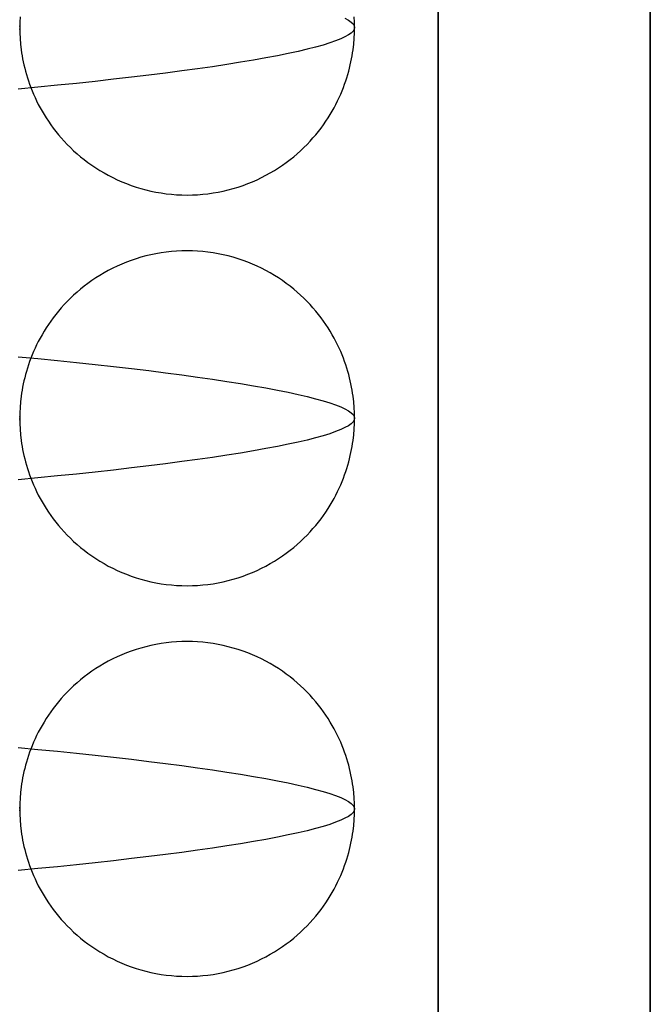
# Model space of a CAD drawing. Header units: millimetres. Extents: x -88 to 88, y -12 to 103.
# Tile 228 of 256: x -34.366 to -33.801, y 13.66 to 14.542. Entities that reach past the tile are written whole.
import ezdxf

# ---------------------------------------------------------------- set-up
doc = ezdxf.new("R2010")
doc.units = ezdxf.units.MM
doc.layers.add('Default', color=7, linetype='Continuous', true_color=0x000000)

msp = doc.modelspace()

# ---------------------------------------------------------------- linework, layer by layer
at = {"layer": 'Default', "color": 254, "true_color": 0xcad1ee}
for points in [[(-33.80118, 4.98519), (-33.80118, 18.73519)], [(-33.80118, 18.73519), (-33.80118, 4.98519)], [(-33.99118, 5.93519), (-33.99118, 18.03519)], [(-33.99118, 18.03519), (-33.99118, 5.93519)], [(-33.99118, 16.23519), (-33.99118, 5.93519)], [(-34.36587, 14.54485), (-34.3661, 14.53995), (-34.36618, 14.53519)], [(-34.06618, 14.53519), (-34.06625, 14.53995), (-34.06649, 14.54485)], [(-34.36618, 14.53519), (-34.3661, 14.53043), (-34.36587, 14.52552), (-34.36545, 14.52047), (-34.36485, 14.51528), (-34.36447, 14.51263), (-34.36404, 14.50994), (-34.36355, 14.50723), (-34.363, 14.50448), (-34.36239, 14.5017), (-34.36172, 14.49889), (-34.36098, 14.49605), (-34.36018, 14.49319), (-34.3593, 14.49029), (-34.35835, 14.48738), (-34.35733, 14.48444), (-34.35623, 14.48147), (-34.35505, 14.47849), (-34.35379, 14.47549), (-34.35244, 14.47248), (-34.35101, 14.46946), (-34.34949, 14.46642), (-34.34787, 14.46338), (-34.34617, 14.46034), (-34.34437, 14.45729), (-34.34247, 14.45425), (-34.34047, 14.45122), (-34.33838, 14.4482), (-34.33618, 14.44519), (-34.33388, 14.4422), (-34.33147, 14.43923), (-34.32896, 14.43629), (-34.32634, 14.43338), (-34.32362, 14.43051), (-34.32079, 14.42769), (-34.31785, 14.4249), (-34.31481, 14.42217), (-34.31166, 14.4195), (-34.3084, 14.41689), (-34.30505, 14.41435), (-34.30159, 14.41188), (-34.29803, 14.40949), (-34.29437, 14.40718), (-34.29061, 14.40496), (-34.28677, 14.40283), (-34.28283, 14.40081), (-34.27881, 14.39889), (-34.2747, 14.39707), (-34.27052, 14.39538), (-34.26626, 14.3938), (-34.26194, 14.39234), (-34.25755, 14.391), (-34.2531, 14.3898), (-34.2486, 14.38873), (-34.24406, 14.3878), (-34.23947, 14.38701), (-34.23485, 14.38635), (-34.23021, 14.38585), (-34.22554, 14.38548), (-34.22086, 14.38526), (-34.21618, 14.38519), (-34.21149, 14.38526), (-34.20681, 14.38548), (-34.20215, 14.38585), (-34.1975, 14.38635), (-34.19288, 14.38701), (-34.1883, 14.3878), (-34.18375, 14.38873), (-34.17925, 14.3898), (-34.17481, 14.391), (-34.17042, 14.39234), (-34.16609, 14.3938), (-34.16184, 14.39538), (-34.15765, 14.39707), (-34.15355, 14.39889), (-34.14953, 14.40081), (-34.14559, 14.40283), (-34.14174, 14.40496), (-34.13799, 14.40718), (-34.13433, 14.40949), (-34.13077, 14.41188), (-34.12731, 14.41435), (-34.12395, 14.41689), (-34.1207, 14.4195), (-34.11755, 14.42217), (-34.1145, 14.4249), (-34.11157, 14.42769), (-34.10874, 14.43051), (-34.10601, 14.43338), (-34.1034, 14.43629), (-34.10089, 14.43923), (-34.09848, 14.4422), (-34.09618, 14.44519), (-34.09398, 14.4482), (-34.09188, 14.45122), (-34.08989, 14.45425), (-34.08799, 14.45729), (-34.08619, 14.46034), (-34.08448, 14.46338), (-34.08287, 14.46642), (-34.08135, 14.46946), (-34.07991, 14.47248), (-34.07857, 14.47549), (-34.0773, 14.47849), (-34.07612, 14.48147), (-34.07502, 14.48444), (-34.074, 14.48738), (-34.07305, 14.49029), (-34.07218, 14.49319), (-34.07137, 14.49605), (-34.07063, 14.49889), (-34.06996, 14.5017), (-34.06935, 14.50448), (-34.06881, 14.50723), (-34.06832, 14.50994), (-34.06788, 14.51263), (-34.0675, 14.51528), (-34.0669, 14.52047), (-34.06649, 14.52552), (-34.06625, 14.53043), (-34.06618, 14.53519)], [(-34.06618, 14.18519), (-34.06625, 14.18995), (-34.06649, 14.19485), (-34.0669, 14.19991), (-34.0675, 14.2051), (-34.06788, 14.20775), (-34.06832, 14.21043), (-34.06881, 14.21315), (-34.06935, 14.21589), (-34.06996, 14.21867), (-34.07063, 14.22148), (-34.07137, 14.22432), (-34.07218, 14.22719), (-34.07305, 14.23008), (-34.074, 14.233), (-34.07502, 14.23594), (-34.07612, 14.2389), (-34.0773, 14.24188), (-34.07857, 14.24488), (-34.07991, 14.24789), (-34.08135, 14.25092), (-34.08287, 14.25395), (-34.08448, 14.25699), (-34.08619, 14.26004), (-34.08799, 14.26308), (-34.08989, 14.26612), (-34.09188, 14.26916), (-34.09398, 14.27218), (-34.09618, 14.27519), (-34.09848, 14.27818), (-34.10089, 14.28114), (-34.1034, 14.28408), (-34.10601, 14.28699), (-34.10874, 14.28986), (-34.11157, 14.29269), (-34.1145, 14.29547), (-34.11755, 14.2982), (-34.1207, 14.30087), (-34.12395, 14.30348), (-34.12731, 14.30603), (-34.13077, 14.3085), (-34.13433, 14.31089), (-34.13799, 14.3132), (-34.14174, 14.31542), (-34.14559, 14.31754), (-34.14953, 14.31957), (-34.15355, 14.32149), (-34.15765, 14.3233), (-34.16184, 14.325), (-34.16609, 14.32658), (-34.17042, 14.32804), (-34.17481, 14.32937), (-34.17925, 14.33057), (-34.18375, 14.33164), (-34.1883, 14.33257), (-34.19288, 14.33337), (-34.1975, 14.33402), (-34.20215, 14.33453), (-34.20681, 14.33489), (-34.21149, 14.33511), (-34.21618, 14.33519), (-34.22086, 14.33511), (-34.22554, 14.33489), (-34.23021, 14.33453), (-34.23485, 14.33402), (-34.23947, 14.33337), (-34.24406, 14.33257), (-34.2486, 14.33164), (-34.2531, 14.33057), (-34.25755, 14.32937), (-34.26194, 14.32804), (-34.26626, 14.32658), (-34.27052, 14.325), (-34.2747, 14.3233), (-34.27881, 14.32149), (-34.28283, 14.31957), (-34.28677, 14.31754), (-34.29061, 14.31542), (-34.29437, 14.3132), (-34.29803, 14.31089), (-34.30159, 14.3085), (-34.30505, 14.30603), (-34.3084, 14.30348), (-34.31166, 14.30087), (-34.31481, 14.2982), (-34.31785, 14.29547), (-34.32079, 14.29269), (-34.32362, 14.28986), (-34.32634, 14.28699), (-34.32896, 14.28408), (-34.33147, 14.28114), (-34.33388, 14.27818), (-34.33618, 14.27519), (-34.33838, 14.27218), (-34.34047, 14.26916), (-34.34247, 14.26612), (-34.34437, 14.26308), (-34.34617, 14.26004), (-34.34787, 14.25699), (-34.34949, 14.25395), (-34.35101, 14.25092), (-34.35244, 14.24789), (-34.35379, 14.24488), (-34.35505, 14.24188), (-34.35623, 14.2389), (-34.35733, 14.23594), (-34.35835, 14.233), (-34.3593, 14.23008), (-34.36018, 14.22719), (-34.36098, 14.22432), (-34.36172, 14.22148), (-34.36239, 14.21867), (-34.363, 14.21589), (-34.36355, 14.21315), (-34.36404, 14.21043), (-34.36447, 14.20775), (-34.36485, 14.2051), (-34.36545, 14.19991), (-34.36587, 14.19485), (-34.3661, 14.18995), (-34.36618, 14.18519)], [(-34.36618, 14.18519), (-34.3661, 14.18043), (-34.36587, 14.17552), (-34.36545, 14.17047), (-34.36485, 14.16528), (-34.36447, 14.16263), (-34.36404, 14.15994), (-34.36355, 14.15723), (-34.363, 14.15448), (-34.36239, 14.1517), (-34.36172, 14.14889), (-34.36098, 14.14605), (-34.36018, 14.14319), (-34.3593, 14.14029), (-34.35835, 14.13738), (-34.35733, 14.13444), (-34.35623, 14.13147), (-34.35505, 14.12849), (-34.35379, 14.12549), (-34.35244, 14.12248), (-34.35101, 14.11946), (-34.34949, 14.11642), (-34.34787, 14.11338), (-34.34617, 14.11034), (-34.34437, 14.10729), (-34.34247, 14.10425), (-34.34047, 14.10122), (-34.33838, 14.0982), (-34.33618, 14.09519), (-34.33388, 14.0922), (-34.33147, 14.08923), (-34.32896, 14.08629), (-34.32634, 14.08338), (-34.32362, 14.08051), (-34.32079, 14.07769), (-34.31785, 14.0749), (-34.31481, 14.07217), (-34.31166, 14.0695), (-34.3084, 14.06689), (-34.30505, 14.06435), (-34.30159, 14.06188), (-34.29803, 14.05949), (-34.29437, 14.05718), (-34.29061, 14.05496), (-34.28677, 14.05283), (-34.28283, 14.05081), (-34.27881, 14.04889), (-34.2747, 14.04707), (-34.27052, 14.04538), (-34.26626, 14.0438), (-34.26194, 14.04234), (-34.25755, 14.041), (-34.2531, 14.0398), (-34.2486, 14.03873), (-34.24406, 14.0378), (-34.23947, 14.03701), (-34.23485, 14.03635), (-34.23021, 14.03585), (-34.22554, 14.03548), (-34.22086, 14.03526), (-34.21618, 14.03519), (-34.21149, 14.03526), (-34.20681, 14.03548), (-34.20215, 14.03585), (-34.1975, 14.03635), (-34.19288, 14.03701), (-34.1883, 14.0378), (-34.18375, 14.03873), (-34.17925, 14.0398), (-34.17481, 14.041), (-34.17042, 14.04234), (-34.16609, 14.0438), (-34.16184, 14.04538), (-34.15765, 14.04707), (-34.15355, 14.04889), (-34.14953, 14.05081), (-34.14559, 14.05283), (-34.14174, 14.05496), (-34.13799, 14.05718), (-34.13433, 14.05949), (-34.13077, 14.06188), (-34.12731, 14.06435), (-34.12395, 14.06689), (-34.1207, 14.0695), (-34.11755, 14.07217), (-34.1145, 14.0749), (-34.11157, 14.07769), (-34.10874, 14.08051), (-34.10601, 14.08338), (-34.1034, 14.08629), (-34.10089, 14.08923), (-34.09848, 14.0922), (-34.09618, 14.09519), (-34.09398, 14.0982), (-34.09188, 14.10122), (-34.08989, 14.10425), (-34.08799, 14.10729), (-34.08619, 14.11034), (-34.08448, 14.11338), (-34.08287, 14.11642), (-34.08135, 14.11946), (-34.07991, 14.12248), (-34.07857, 14.12549), (-34.0773, 14.12849), (-34.07612, 14.13147), (-34.07502, 14.13444), (-34.074, 14.13738), (-34.07305, 14.14029), (-34.07218, 14.14319), (-34.07137, 14.14605), (-34.07063, 14.14889), (-34.06996, 14.1517), (-34.06935, 14.15448), (-34.06881, 14.15723), (-34.06832, 14.15994), (-34.06788, 14.16263), (-34.0675, 14.16528), (-34.0669, 14.17047), (-34.06649, 14.17552), (-34.06625, 14.18043), (-34.06618, 14.18519)], [(-34.06618, 13.83519), (-34.06625, 13.83995), (-34.06649, 13.84485), (-34.0669, 13.84991), (-34.0675, 13.8551), (-34.06788, 13.85775), (-34.06832, 13.86043), (-34.06881, 13.86315), (-34.06935, 13.86589), (-34.06996, 13.86867), (-34.07063, 13.87148), (-34.07137, 13.87432), (-34.07218, 13.87719), (-34.07305, 13.88008), (-34.074, 13.883), (-34.07502, 13.88594), (-34.07612, 13.8889), (-34.0773, 13.89188), (-34.07857, 13.89488), (-34.07991, 13.89789), (-34.08135, 13.90092), (-34.08287, 13.90395), (-34.08448, 13.90699), (-34.08619, 13.91004), (-34.08799, 13.91308), (-34.08989, 13.91612), (-34.09188, 13.91916), (-34.09398, 13.92218), (-34.09618, 13.92519), (-34.09848, 13.92818), (-34.10089, 13.93114), (-34.1034, 13.93408), (-34.10601, 13.93699), (-34.10874, 13.93986), (-34.11157, 13.94269), (-34.1145, 13.94547), (-34.11755, 13.9482), (-34.1207, 13.95087), (-34.12395, 13.95348), (-34.12731, 13.95603), (-34.13077, 13.9585), (-34.13433, 13.96089), (-34.13799, 13.9632), (-34.14174, 13.96542), (-34.14559, 13.96754), (-34.14953, 13.96957), (-34.15355, 13.97149), (-34.15765, 13.9733), (-34.16184, 13.975), (-34.16609, 13.97658), (-34.17042, 13.97804), (-34.17481, 13.97937), (-34.17925, 13.98057), (-34.18375, 13.98164), (-34.1883, 13.98257), (-34.19288, 13.98337), (-34.1975, 13.98402), (-34.20215, 13.98453), (-34.20681, 13.98489), (-34.21149, 13.98511), (-34.21618, 13.98519), (-34.22086, 13.98511), (-34.22554, 13.98489), (-34.23021, 13.98453), (-34.23485, 13.98402), (-34.23947, 13.98337), (-34.24406, 13.98257), (-34.2486, 13.98164), (-34.2531, 13.98057), (-34.25755, 13.97937), (-34.26194, 13.97804), (-34.26626, 13.97658), (-34.27052, 13.975), (-34.2747, 13.9733), (-34.27881, 13.97149), (-34.28283, 13.96957), (-34.28677, 13.96754), (-34.29061, 13.96542), (-34.29437, 13.9632), (-34.29803, 13.96089), (-34.30159, 13.9585), (-34.30505, 13.95603), (-34.3084, 13.95348), (-34.31166, 13.95087), (-34.31481, 13.9482), (-34.31785, 13.94547), (-34.32079, 13.94269), (-34.32362, 13.93986), (-34.32634, 13.93699), (-34.32896, 13.93408), (-34.33147, 13.93114), (-34.33388, 13.92818), (-34.33618, 13.92519), (-34.33838, 13.92218), (-34.34047, 13.91916), (-34.34247, 13.91612), (-34.34437, 13.91308), (-34.34617, 13.91004), (-34.34787, 13.90699), (-34.34949, 13.90395), (-34.35101, 13.90092), (-34.35244, 13.89789), (-34.35379, 13.89488), (-34.35505, 13.89188), (-34.35623, 13.8889), (-34.35733, 13.88594), (-34.35835, 13.883), (-34.3593, 13.88008), (-34.36018, 13.87719), (-34.36098, 13.87432), (-34.36172, 13.87148), (-34.36239, 13.86867), (-34.363, 13.86589), (-34.36355, 13.86315), (-34.36404, 13.86043), (-34.36447, 13.85775), (-34.36485, 13.8551), (-34.36545, 13.84991), (-34.36587, 13.84485), (-34.3661, 13.83995), (-34.36618, 13.83519)], [(-34.36618, 13.83519), (-34.3661, 13.83043), (-34.36587, 13.82552), (-34.36545, 13.82047), (-34.36485, 13.81528), (-34.36447, 13.81263), (-34.36404, 13.80994), (-34.36355, 13.80723), (-34.363, 13.80448), (-34.36239, 13.8017), (-34.36172, 13.79889), (-34.36098, 13.79605), (-34.36018, 13.79319), (-34.3593, 13.79029), (-34.35835, 13.78738), (-34.35733, 13.78444), (-34.35623, 13.78147), (-34.35505, 13.77849), (-34.35379, 13.77549), (-34.35244, 13.77248), (-34.35101, 13.76946), (-34.34949, 13.76642), (-34.34787, 13.76338), (-34.34617, 13.76034), (-34.34437, 13.75729), (-34.34247, 13.75425), (-34.34047, 13.75122), (-34.33838, 13.7482), (-34.33618, 13.74519), (-34.33388, 13.7422), (-34.33147, 13.73923), (-34.32896, 13.73629), (-34.32634, 13.73338), (-34.32362, 13.73051), (-34.32079, 13.72769), (-34.31785, 13.7249), (-34.31481, 13.72217), (-34.31166, 13.7195), (-34.3084, 13.71689), (-34.30505, 13.71435), (-34.30159, 13.71188), (-34.29803, 13.70949), (-34.29437, 13.70718), (-34.29061, 13.70496), (-34.28677, 13.70283), (-34.28283, 13.70081), (-34.27881, 13.69889), (-34.2747, 13.69707), (-34.27052, 13.69538), (-34.26626, 13.6938), (-34.26194, 13.69234), (-34.25755, 13.691), (-34.2531, 13.6898), (-34.2486, 13.68873), (-34.24406, 13.6878), (-34.23947, 13.68701), (-34.23485, 13.68635), (-34.23021, 13.68585), (-34.22554, 13.68548), (-34.22086, 13.68526), (-34.21618, 13.68519), (-34.21149, 13.68526), (-34.20681, 13.68548), (-34.20215, 13.68585), (-34.1975, 13.68635), (-34.19288, 13.68701), (-34.1883, 13.6878), (-34.18375, 13.68873), (-34.17925, 13.6898), (-34.17481, 13.691), (-34.17042, 13.69234), (-34.16609, 13.6938), (-34.16184, 13.69538), (-34.15765, 13.69707), (-34.15355, 13.69889), (-34.14953, 13.70081), (-34.14559, 13.70283), (-34.14174, 13.70496), (-34.13799, 13.70718), (-34.13433, 13.70949), (-34.13077, 13.71188), (-34.12731, 13.71435), (-34.12395, 13.71689), (-34.1207, 13.7195), (-34.11755, 13.72217), (-34.1145, 13.7249), (-34.11157, 13.72769), (-34.10874, 13.73051), (-34.10601, 13.73338), (-34.1034, 13.73629), (-34.10089, 13.73923), (-34.09848, 13.7422), (-34.09618, 13.74519), (-34.09398, 13.7482), (-34.09188, 13.75122), (-34.08989, 13.75425), (-34.08799, 13.75729), (-34.08619, 13.76034), (-34.08448, 13.76338), (-34.08287, 13.76642), (-34.08135, 13.76946), (-34.07991, 13.77248), (-34.07857, 13.77549), (-34.0773, 13.77849), (-34.07612, 13.78147), (-34.07502, 13.78444), (-34.074, 13.78738), (-34.07305, 13.79029), (-34.07218, 13.79319), (-34.07137, 13.79605), (-34.07063, 13.79889), (-34.06996, 13.8017), (-34.06935, 13.80448), (-34.06881, 13.80723), (-34.06832, 13.80994), (-34.06788, 13.81263), (-34.0675, 13.81528), (-34.0669, 13.82047), (-34.06649, 13.82552), (-34.06625, 13.83043), (-34.06618, 13.83519)]]:
    msp.add_lwpolyline(points, dxfattribs=at)
for points in [[(-34.07472, 14.54357, -4.20704), (-34.07161, 14.54182, -4.18547), (-34.06921, 14.5401, -4.16394), (-34.06751, 14.53843, -4.1425), (-34.06651, 14.53679, -4.12118), (-34.06618, 14.53519, -4.1), (-34.06651, 14.53359, -4.07882), (-34.06751, 14.53195, -4.0575), (-34.06921, 14.53027, -4.03606), (-34.07161, 14.52856, -4.01453), (-34.07472, 14.52681, -3.99296), (-34.07855, 14.52503, -3.97137), (-34.0831, 14.52321, -3.94979), (-34.08839, 14.52138, -3.92828), (-34.0944, 14.51951, -3.90685), (-34.10115, 14.51763, -3.88555), (-34.10862, 14.51572, -3.86442), (-34.11682, 14.5138, -3.84348), (-34.12573, 14.51187, -3.82279), (-34.13534, 14.50992, -3.80237), (-34.14564, 14.50797, -3.78226), (-34.15661, 14.50602, -3.7625), (-34.16824, 14.50407, -3.74312), (-34.1805, 14.50212, -3.72414), (-34.19338, 14.50017, -3.70561), (-34.20685, 14.49824, -3.68755), (-34.22088, 14.49632, -3.66999), (-34.23544, 14.49442, -3.65295), (-34.25051, 14.49253, -3.63645), (-34.26606, 14.49067, -3.62053), (-34.28205, 14.48883, -3.6052), (-34.29846, 14.48702, -3.59046), (-34.31525, 14.48523, -3.57635), (-34.33238, 14.48349, -3.56287), (-34.34982, 14.48177, -3.55003), (-34.36754, 14.48009, -3.53784)], [(-34.36636, 14.53679, -4.11177), (-34.36618, 14.53519, -4.1), (-34.36636, 14.53359, -4.08823)], [(-34.36754, 14.24028, -4.66216), (-34.34982, 14.2386, -4.64997), (-34.33238, 14.23689, -4.63713), (-34.31524, 14.23514, -4.62365), (-34.29846, 14.23336, -4.60954), (-34.28205, 14.23155, -4.59481), (-34.26606, 14.22971, -4.57947), (-34.25051, 14.22785, -4.56355), (-34.23544, 14.22596, -4.54706), (-34.22088, 14.22406, -4.53002), (-34.20685, 14.22213, -4.51245), (-34.19338, 14.2202, -4.49439), (-34.1805, 14.21826, -4.47586), (-34.16824, 14.21631, -4.45689), (-34.15661, 14.21435, -4.4375), (-34.14564, 14.2124, -4.41774), (-34.13534, 14.21045, -4.39763), (-34.12572, 14.20851, -4.37721), (-34.11682, 14.20657, -4.35652), (-34.10862, 14.20465, -4.33559), (-34.10115, 14.20275, -4.31445), (-34.0944, 14.20086, -4.29315), (-34.08838, 14.199, -4.27173), (-34.0831, 14.19716, -4.25021), (-34.07855, 14.19535, -4.22864), (-34.07472, 14.19357, -4.20704), (-34.07161, 14.19182, -4.18547), (-34.06921, 14.1901, -4.16394), (-34.06751, 14.18843, -4.1425), (-34.06651, 14.18679, -4.12118), (-34.06618, 14.18519, -4.1), (-34.06651, 14.18359, -4.07882), (-34.06751, 14.18195, -4.0575), (-34.06921, 14.18027, -4.03606), (-34.07161, 14.17856, -4.01453), (-34.07472, 14.17681, -3.99296), (-34.07855, 14.17503, -3.97137), (-34.0831, 14.17321, -3.94979), (-34.08838, 14.17138, -3.92828), (-34.0944, 14.16951, -3.90685), (-34.10115, 14.16763, -3.88555), (-34.10862, 14.16572, -3.86442), (-34.11682, 14.1638, -3.84348), (-34.12572, 14.16187, -3.82279), (-34.13534, 14.15992, -3.80237), (-34.14564, 14.15797, -3.78226), (-34.15661, 14.15602, -3.7625), (-34.16824, 14.15407, -3.74312), (-34.1805, 14.15212, -3.72414), (-34.19338, 14.15017, -3.70561), (-34.20685, 14.14824, -3.68755), (-34.22088, 14.14632, -3.66999), (-34.23544, 14.14442, -3.65295), (-34.25051, 14.14253, -3.63645), (-34.26606, 14.14067, -3.62053), (-34.28205, 14.13883, -3.6052), (-34.29846, 14.13702, -3.59046), (-34.31524, 14.13523, -3.57635), (-34.33238, 14.13349, -3.56287), (-34.34982, 14.13177, -3.55003), (-34.36754, 14.13009, -3.53785)], [(-34.36636, 14.18679, -4.11177), (-34.36618, 14.18519, -4.1), (-34.36636, 14.18359, -4.08823)], [(-34.36626, 14.18633, -4.10833), (-34.36618, 14.18538, -4.10137), (-34.36622, 14.18443, -4.0944)], [(-34.36754, 13.89028, -4.66216), (-34.34982, 13.8886, -4.64997), (-34.33238, 13.88689, -4.63713), (-34.31524, 13.88514, -4.62365), (-34.29846, 13.88336, -4.60954), (-34.28205, 13.88155, -4.59481), (-34.26606, 13.87971, -4.57947), (-34.25051, 13.87785, -4.56355), (-34.23544, 13.87596, -4.54706), (-34.22088, 13.87406, -4.53002), (-34.20685, 13.87213, -4.51245), (-34.19338, 13.8702, -4.49439), (-34.1805, 13.86826, -4.47586), (-34.16824, 13.86631, -4.45689), (-34.15661, 13.86435, -4.4375), (-34.14563, 13.8624, -4.41774), (-34.13534, 13.86045, -4.39763), (-34.12572, 13.85851, -4.37721), (-34.11682, 13.85657, -4.35652), (-34.10862, 13.85465, -4.33559), (-34.10115, 13.85275, -4.31445), (-34.0944, 13.85086, -4.29315), (-34.08838, 13.849, -4.27173), (-34.0831, 13.84716, -4.25021), (-34.07855, 13.84535, -4.22864), (-34.07472, 13.84357, -4.20704), (-34.07161, 13.84182, -4.18547), (-34.06921, 13.8401, -4.16394), (-34.06751, 13.83843, -4.1425), (-34.06651, 13.83679, -4.12118), (-34.06618, 13.83519, -4.1), (-34.06651, 13.83359, -4.07882), (-34.06751, 13.83195, -4.0575), (-34.06921, 13.83027, -4.03606), (-34.07161, 13.82856, -4.01453), (-34.07472, 13.82681, -3.99296), (-34.07855, 13.82503, -3.97137), (-34.0831, 13.82321, -3.94979), (-34.08838, 13.82138, -3.92828), (-34.0944, 13.81951, -3.90685), (-34.10115, 13.81763, -3.88555), (-34.10862, 13.81572, -3.86442), (-34.11682, 13.8138, -3.84348), (-34.12572, 13.81187, -3.82279), (-34.13534, 13.80992, -3.80237), (-34.14563, 13.80797, -3.78226), (-34.15661, 13.80602, -3.7625), (-34.16824, 13.80407, -3.74312), (-34.1805, 13.80212, -3.72414), (-34.19338, 13.80017, -3.70561), (-34.20685, 13.79824, -3.68755), (-34.22088, 13.79632, -3.66999), (-34.23544, 13.79442, -3.65295), (-34.25051, 13.79253, -3.63645), (-34.26606, 13.79067, -3.62053), (-34.28205, 13.78883, -3.6052), (-34.29846, 13.78702, -3.59046), (-34.31524, 13.78523, -3.57635), (-34.33238, 13.78349, -3.56287), (-34.34982, 13.78177, -3.55003), (-34.36754, 13.78009, -3.53785)], [(-34.36636, 13.83679, -4.11177), (-34.36618, 13.83519, -4.1), (-34.36636, 13.83359, -4.08823)], [(-34.36624, 13.83613, -4.10697), (-34.36617, 13.83518, -4.10001), (-34.36624, 13.83423, -4.09304)]]:
    msp.add_polyline3d(points, dxfattribs=at)

doc.saveas('drawing.dxf')
